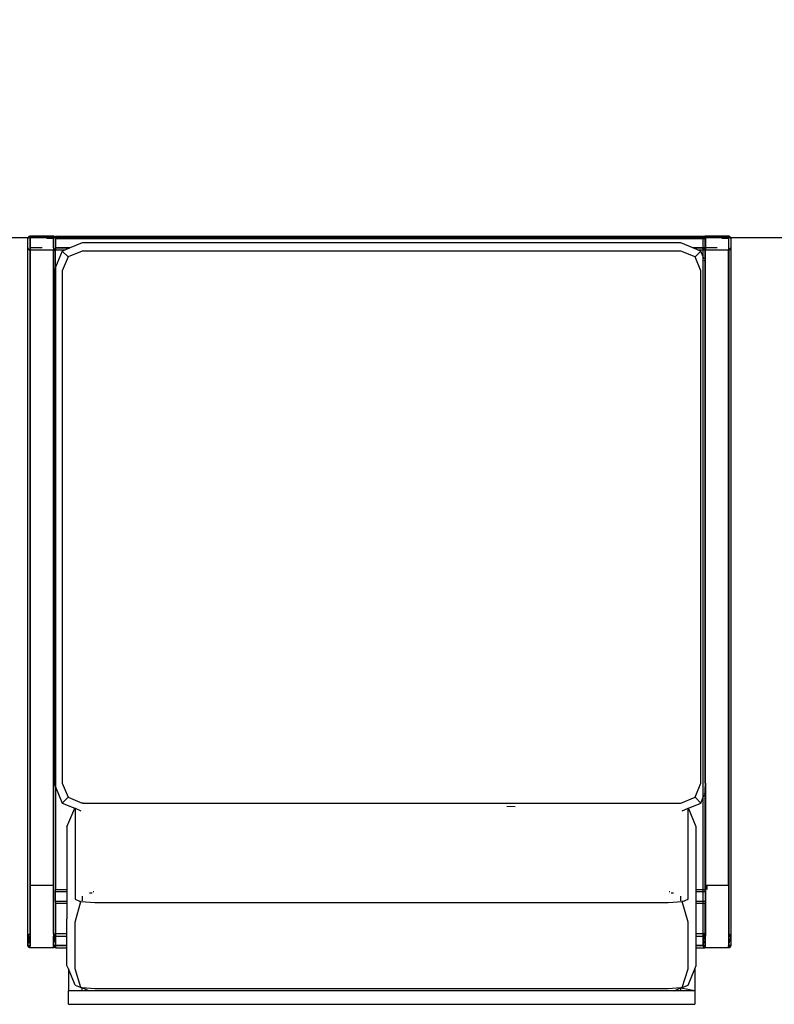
# Model space of a CAD drawing. Header units: millimetres. Extents: x 140304 to 319987, y -10756 to 142544.
# Tile 126 of 203: x 147752 to 148316, y 96161 to 96897. Entities that reach past the tile are written whole.
import ezdxf

# ---------------------------------------------------------------- set-up
doc = ezdxf.new("R2010")
doc.units = ezdxf.units.MM
doc.header["$LTSCALE"] = 10
doc.layers.get('0').update_dxf_attribs({"linetype": 'CONTINUOUS'})
doc.layers.add('furn', color=7, linetype='CONTINUOUS', true_color=0x9c9c9c)

# ---------------------------------------------------------------- blocks, each defined once
blk = doc.blocks.new('furn 1')
for p, q in [((101375.05, 21236.6), (101375.58, 21236.96)), ((101375.58, 21236.96), (101376.21, 21237.09)), ((101375.58, 21236.96), (101376.11, 21235.54)), ((101376.21, 21237.09), (101376.16, 21235.54)), ((101383.24, 21237.09), (101376.21, 21237.09)), ((101376.21, 21237.09), (101376.21, 21235.54)), ((101376.21, 21237.09), (101383.24, 21235.54)), ((101376.21, 21237.09), (101383.24, 21237.09)), ((101383.24, 21237.09), (101376.21, 21235.54)), ((101383.24, 21237.09), (101376.21, 21237.09)), ((101383.24, 21237.09), (101383.87, 21236.96)), ((101383.24, 21237.09), (101897.88, 21237.09)), ((101383.24, 21237.09), (101383.32, 21235.54)), ((101383.24, 21237.09), (101383.24, 21235.54)), ((101383.24, 21237.09), (101383.28, 21235.53)), ((101383.24, 21237.09), (101383.28, 21235.53)), ((101383.24, 21237.09), (101383.24, 21235.54)), ((101383.87, 21236.96), (101383.32, 21235.54)), ((101383.87, 21236.96), (101383.33, 21235.47)), ((101383.87, 21236.96), (101383.33, 21235.47)), ((101383.87, 21236.96), (101383.38, 21235.54)), ((101383.87, 21236.96), (101384.41, 21236.6)), ((101897.25, 21236.96), (101896.71, 21236.6)), ((101897.88, 21237.09), (101897.25, 21236.96)), ((101897.88, 21237.09), (101904.91, 21237.09)), ((101905.54, 21236.96), (101904.91, 21237.09)), ((101906.07, 21236.6), (101905.54, 21236.96)), ((101374.56, 21235.43), (101374.59, 21235.76)), ((101374.56, 21218.08), (101374.56, 21235.43)), ((101374.56, 21235.43), (101376.11, 21235.43)), ((101374.56, 21218.08), (101374.56, 21235.43)), ((101374.59, 21235.76), (101374.69, 21236.07)), ((101374.69, 21236.07), (101374.84, 21236.35)), ((101374.84, 21236.35), (101375.05, 21236.6)), ((101376.11, 21235.54), (101376.16, 21235.54)), ((101376.13, 21235.49), (101376.11, 21235.54)), ((101376.11, 21235.54), (101376.14, 21235.51)), ((101376.11, 21235.54), (101376.12, 21235.46)), ((101376.13, 21235.49), (101376.11, 21235.43)), ((101376.12, 21235.46), (101376.11, 21235.43)), ((101376.11, 21235.38), (101376.11, 21235.43)), ((101376.11, 21235.43), (101383.34, 21235.43)), ((101376.11, 21235.38), (101376.11, 21235.43)), ((101376.11, 21235.43), (101376.11, 21235.38)), ((101376.11, 21235.38), (101376.11, 21235.43)), ((101376.13, 21235.49), (101376.12, 21235.46)), ((101376.13, 21235.49), (101376.12, 21235.46)), ((101376.13, 21235.49), (101376.16, 21235.54)), ((101376.14, 21235.51), (101376.13, 21235.49)), ((101376.16, 21235.54), (101376.14, 21235.51)), ((101376.14, 21235.51), (101376.21, 21235.54)), ((101376.21, 21235.54), (101376.16, 21235.54)), ((101383.24, 21235.54), (101376.16, 21235.54)), ((101376.21, 21235.54), (101383.24, 21235.54)), ((101376.21, 21235.54), (101383.24, 21235.54)), ((101383.24, 21235.54), (101383.28, 21235.53)), ((101383.28, 21235.53), (101383.24, 21235.54)), ((101383.24, 21235.54), (101383.28, 21235.53)), ((101383.28, 21235.53), (101383.31, 21235.51)), ((101383.31, 21235.51), (101383.28, 21235.53)), ((101383.28, 21235.53), (101383.31, 21235.51)), ((101383.32, 21235.54), (101383.31, 21235.51)), ((101383.38, 21235.54), (101383.31, 21235.51)), ((101383.38, 21235.54), (101383.34, 21235.43)), ((101383.34, 21235.43), (101383.34, 21235.15)), ((101384.89, 21235.43), (101383.34, 21235.43)), ((101383.37, 21235.15), (101383.34, 21235.43)), ((101383.34, 21235.43), (101383.34, 21235.15)), ((101384.88, 21235.54), (101383.38, 21235.54)), ((101384.41, 21236.6), (101384.61, 21236.35)), ((101384.61, 21236.35), (101384.77, 21236.07)), ((101384.77, 21236.07), (101384.86, 21235.76)), ((101384.86, 21235.76), (101384.88, 21235.54)), ((101384.88, 21235.54), (101384.89, 21235.43)), ((101896.24, 21235.54), (101384.88, 21235.54)), ((101384.88, 21235.54), (101896.23, 21235.49)), ((101384.89, 21235.43), (101384.89, 21235.1)), ((101421.05, 21235.43), (101384.89, 21235.43)), ((101384.89, 21235.1), (101384.89, 21235.43)), ((101421.05, 21235.43), (101896.23, 21235.49)), ((101896.23, 21235.44), (101421.05, 21235.43)), ((101421.05, 21233.92), (101421.05, 21235.43)), ((101421.05, 21218.08), (101421.05, 21233.92)), ((101896.24, 21235.54), (101896.23, 21235.49)), ((101896.23, 21235.49), (101897.81, 21235.51)), ((101896.23, 21235.49), (101896.23, 21235.44)), ((101897.78, 21235.44), (101896.23, 21235.44)), ((101896.23, 21218.42), (101896.23, 21235.44)), ((101896.26, 21235.76), (101896.24, 21235.54)), ((101897.81, 21235.51), (101896.24, 21235.54)), ((101896.35, 21236.07), (101896.26, 21235.76)), ((101896.51, 21236.35), (101896.35, 21236.07)), ((101896.71, 21236.6), (101896.51, 21236.35)), ((101897.78, 21226.5), (101897.78, 21235.44)), ((101899.42, 21235.44), (101897.78, 21235.44)), ((101897.81, 21235.51), (101897.84, 21235.53)), ((101897.84, 21235.53), (101897.88, 21235.54)), ((101897.88, 21235.54), (101904.96, 21235.49)), ((101904.91, 21235.54), (101897.88, 21235.54)), ((101904.59, 21235.44), (101899.42, 21235.44)), ((101904.96, 21235.44), (101904.59, 21235.44)), ((101904.95, 21235.53), (101904.91, 21235.54)), ((101904.96, 21235.49), (101904.91, 21235.54)), ((101904.98, 21235.51), (101904.95, 21235.53)), ((101904.96, 21235.49), (101904.95, 21235.53)), ((101904.96, 21235.49), (101904.98, 21235.51)), ((101904.96, 21235.49), (101904.96, 21235.44)), ((101904.96, 21235.49), (101905.01, 21235.44)), ((101904.96, 21235.49), (101905.01, 21235.44)), ((101905.01, 21235.44), (101904.96, 21235.44)), ((101906.05, 21235.44), (101905.01, 21235.44)), ((101906.56, 21235.44), (101906.05, 21235.44)), ((101906.05, 21235.44), (101906.05, 21218.08)), ((101906.28, 21236.35), (101906.07, 21236.6)), ((101906.43, 21236.07), (101906.28, 21236.35)), ((101906.53, 21235.76), (101906.43, 21236.07)), ((101906.56, 21235.44), (101906.53, 21235.76)), ((101906.56, 21218.08), (101906.56, 21235.44)), ((101905.01, 21223.09), (101904.99, 21222.92)), ((101904.99, 21222.92), (101905.01, 21218.13)), ((101374.59, 21217.76), (101374.56, 21218.08)), ((101374.56, 21218.08), (101376.11, 21218.08)), ((101374.56, 21216.43), (101374.56, 21207.98)), ((101376.11, 21216.43), (101374.56, 21216.43)), ((101374.69, 21217.45), (101374.59, 21217.76)), ((101374.84, 21217.16), (101374.69, 21217.45)), ((101375.05, 21216.91), (101374.84, 21217.16)), ((101375.58, 21216.55), (101375.05, 21216.91)), ((101376.11, 21218.08), (101375.58, 21216.55)), ((101376.12, 21218.04), (101375.58, 21216.55)), ((101376.14, 21218.01), (101375.58, 21216.55)), ((101376.11, 21216.43), (101375.58, 21216.55)), ((101383.34, 21218.06), (101376.11, 21218.08)), ((101376.11, 21207.98), (101376.11, 21216.43)), ((101376.21, 21216.43), (101376.11, 21216.43)), ((101376.14, 21218.01), (101376.18, 21217.99)), ((101376.14, 21218.01), (101376.21, 21216.43)), ((101376.14, 21218.01), (101376.18, 21217.99)), ((101376.18, 21217.99), (101376.14, 21218.01)), ((101376.18, 21217.99), (101376.21, 21217.98)), ((101376.18, 21217.99), (101376.21, 21216.43)), ((101376.18, 21217.99), (101376.21, 21217.98)), ((101376.21, 21217.98), (101376.18, 21217.99)), ((101376.18, 21217.99), (101376.21, 21216.43)), ((101376.21, 21217.98), (101383.24, 21217.98)), ((101376.21, 21217.98), (101376.21, 21216.43)), ((101376.21, 21216.43), (101376.21, 21217.98)), ((101376.21, 21217.98), (101383.24, 21216.43)), ((101376.21, 21217.98), (101383.24, 21217.98)), ((101376.21, 21207.98), (101376.21, 21216.43)), ((101383.24, 21216.43), (101376.21, 21216.43)), ((101383.24, 21216.43), (101376.21, 21216.43)), ((101383.24, 21217.98), (101383.28, 21217.99)), ((101383.24, 21217.98), (101383.28, 21217.99)), ((101383.28, 21217.99), (101383.24, 21216.43)), ((101383.28, 21217.99), (101383.24, 21216.43)), ((101383.28, 21217.99), (101383.24, 21217.98)), ((101383.24, 21216.43), (101383.24, 21217.98)), ((101383.24, 21216.43), (101383.31, 21217.98)), ((101383.24, 21217.98), (101383.24, 21216.43)), ((101383.24, 21216.43), (101383.24, 21207.98)), ((101383.34, 21216.43), (101383.24, 21216.43)), ((101383.28, 21217.99), (101383.31, 21218.01)), ((101383.28, 21217.99), (101383.31, 21218.01)), ((101383.31, 21218.01), (101383.28, 21217.99)), ((101383.31, 21217.98), (101383.28, 21217.99)), ((101383.31, 21218.01), (101383.34, 21218.06)), ((101383.31, 21217.98), (101383.31, 21218.01)), ((101383.87, 21216.55), (101383.31, 21217.98)), ((101383.37, 21217.98), (101383.31, 21217.98)), ((101383.87, 21216.55), (101383.33, 21218.04)), ((101384.89, 21218.08), (101383.34, 21218.06)), ((101383.87, 21216.55), (101383.34, 21216.43)), ((101383.34, 21216.43), (101383.34, 21207.98)), ((101384.89, 21216.43), (101383.34, 21216.43)), ((101384.89, 21218.02), (101383.37, 21217.98)), ((101384.41, 21216.91), (101383.87, 21216.55)), ((101384.61, 21217.16), (101384.41, 21216.91)), ((101384.77, 21217.45), (101384.61, 21217.16)), ((101384.86, 21217.76), (101384.77, 21217.45)), ((101384.89, 21217.98), (101384.86, 21217.76)), ((101384.86, 21217.76), (101384.89, 21217.57)), ((101421.05, 21218.08), (101384.89, 21218.08)), ((101384.89, 21218.08), (101384.89, 21218.02)), ((101384.89, 21218.02), (101384.89, 21217.98)), ((101896.23, 21218.02), (101384.89, 21218.02)), ((101384.89, 21217.98), (101896.23, 21217.98)), ((101384.89, 21217.57), (101384.89, 21216.43)), ((101384.89, 21207.98), (101384.89, 21216.43)), ((101407.62, 21216.43), (101384.89, 21216.43)), ((101407.62, 21207.98), (101407.62, 21216.43)), ((101409.17, 21216.43), (101407.62, 21216.43)), ((101409.17, 21207.98), (101409.17, 21216.43)), ((101409.17, 21216.43), (101409.27, 21216.43)), ((101409.27, 21207.98), (101409.27, 21216.43)), ((101409.27, 21216.43), (101416.3, 21216.43)), ((101416.4, 21216.43), (101416.3, 21216.43)), ((101416.4, 21207.98), (101416.4, 21216.43)), ((101416.4, 21216.43), (101417.95, 21216.43)), ((101417.95, 21207.98), (101417.95, 21216.43)), ((101494.91, 21216.43), (101417.95, 21216.43)), ((101421.05, 21218.08), (101896.23, 21218.08)), ((101494.91, 21216.43), (101482.78, 21211.41)), ((101497.63, 21217.55), (101494.91, 21216.43)), ((101497.63, 21216.43), (101494.91, 21216.43)), ((101689.1, 21217.55), (101497.63, 21217.55)), ((101532.68, 21216.43), (101497.63, 21216.43)), ((101689.1, 21216.43), (101532.68, 21216.43)), ((101880.57, 21217.55), (101689.1, 21217.55)), ((101724.15, 21216.43), (101689.1, 21216.43)), ((101880.57, 21216.43), (101724.15, 21216.43)), ((101883.29, 21216.43), (101880.57, 21217.55)), ((101881.7, 21216.43), (101880.57, 21216.43)), ((101883.29, 21216.43), (101881.7, 21216.43)), ((101883.29, 21216.43), (101896.23, 21216.43)), ((101895.41, 21211.41), (101883.29, 21216.43)), ((101896.23, 21218.08), (101896.23, 21218.42)), ((101899.42, 21218.08), (101896.23, 21218.08)), ((101896.23, 21218.08), (101896.23, 21218.02)), ((101896.23, 21217.98), (101896.23, 21218.02)), ((101897.81, 21218.01), (101896.23, 21218.02)), ((101896.23, 21217.98), (101896.26, 21217.76)), ((101896.23, 21217.57), (101896.26, 21217.76)), ((101896.23, 21217.57), (101896.23, 21216.43)), ((101896.23, 21209.44), (101896.23, 21216.43)), ((101897.78, 21216.43), (101896.23, 21216.43)), ((101896.26, 21217.76), (101896.35, 21217.45)), ((101896.35, 21217.45), (101896.51, 21217.16)), ((101896.51, 21217.16), (101896.71, 21216.91)), ((101896.71, 21216.91), (101897.25, 21216.55)), ((101897.25, 21216.55), (101897.78, 21216.43)), ((101897.78, 21216.43), (101897.78, 21205.7)), ((101897.78, 21216.43), (101897.85, 21216.43)), ((101897.81, 21218.01), (101897.84, 21217.99)), ((101897.85, 21216.43), (101897.82, 21216.43)), ((101897.84, 21217.99), (101897.88, 21217.98)), ((101897.88, 21216.43), (101897.85, 21216.43)), ((101897.88, 21217.98), (101904.91, 21217.98)), ((101904.91, 21216.43), (101897.88, 21216.43)), ((101897.88, 21205.45), (101897.88, 21216.43)), ((101904.59, 21218.08), (101899.42, 21218.08)), ((101906.05, 21218.08), (101904.59, 21218.08)), ((101904.91, 21217.98), (101904.95, 21217.99)), ((101904.91, 21216.43), (101904.91, 20732.44)), ((101905.01, 21216.43), (101904.91, 21216.43)), ((101904.95, 21217.99), (101904.98, 21218.01)), ((101905.01, 21216.43), (101905.54, 21216.55)), ((101905.01, 20732.42), (101905.01, 21216.43)), ((101906.56, 21216.43), (101905.01, 21216.43)), ((101905.54, 21216.55), (101906.07, 21216.91)), ((101906.56, 21218.08), (101906.05, 21218.08)), ((101906.07, 21216.91), (101906.28, 21217.16)), ((101906.28, 21217.16), (101906.43, 21217.45)), ((101906.43, 21217.45), (101906.53, 21217.76)), ((101906.53, 21217.76), (101906.56, 21218.08)), ((101906.56, 21216.43), (101906.53, 20731.11)), ((101358.74, 21206.89), (101361.34, 21207.98)), ((101361.34, 21207.98), (101374.56, 21207.98)), ((101374.56, 21207.98), (101376.11, 21207.98)), ((101376.11, 21207.98), (101376.21, 21207.98)), ((101376.21, 21207.98), (101376.34, 21207.98)), ((101376.34, 21207.98), (101383.24, 21207.98)), ((101383.24, 21207.98), (101383.34, 21207.98)), ((101383.34, 21207.98), (101384.89, 21207.98)), ((101384.89, 21207.98), (101396.29, 21207.98)), ((101407.62, 21207.98), (101396.29, 21207.98)), ((101409.17, 21207.98), (101407.62, 21207.98)), ((101409.27, 21207.98), (101409.17, 21207.98)), ((101409.39, 21207.98), (101409.27, 21207.98)), ((101416.3, 21207.98), (101409.39, 21207.98)), ((101416.4, 21207.98), (101416.3, 21207.98)), ((101417.95, 21207.98), (101416.4, 21207.98)), ((101430.59, 21207.98), (101417.95, 21207.98)), ((101464.9, 21207.98), (101430.59, 21207.98)), ((101464.9, 21207.98), (101478.92, 21202.08)), ((101482.78, 21211.41), (101478.92, 21202.08)), ((101482.78, 21211.41), (101487.14, 21207.06)), ((101497.63, 21211.41), (101487.14, 21207.06)), ((101689.1, 21211.41), (101497.63, 21211.41)), ((101880.58, 21211.41), (101689.1, 21211.41)), ((101891.07, 21207.06), (101880.58, 21211.41)), ((101895.41, 21211.41), (101891.07, 21207.06)), ((101896.23, 21209.44), (101895.41, 21211.41)), ((101897.78, 21205.7), (101896.23, 21209.44)), ((101332.3, 21206.89), (101342.48, 21206.89)), ((101332.3, 21206.89), (101332.3, 20738.73)), ((101358.74, 21206.89), (101342.48, 21206.89)), ((101342.48, 21197.74), (101342.48, 21206.89)), ((101344.9, 21197.48), (101358.77, 21201.83)), ((101346.72, 21201.83), (101345.17, 21198.13)), ((101346.72, 21201.83), (101358.74, 21206.89)), ((101358.77, 21201.83), (101393.71, 21201.83)), ((101393.71, 21201.83), (101409.09, 21197.48)), ((101410.91, 21201.83), (101409.53, 21198.55)), ((101445.21, 21201.83), (101410.91, 21201.83)), ((101478.82, 21201.83), (101445.21, 21201.83)), ((101478.82, 21201.83), (101477.05, 21197.56)), ((101478.85, 21201.92), (101478.82, 21201.83)), ((101478.92, 21202.08), (101478.85, 21201.92)), ((101487.14, 21207.06), (101482.79, 21196.56)), ((101895.42, 21196.56), (101891.07, 21207.06)), ((101897.88, 21205.45), (101897.78, 21205.7)), ((101898.05, 21205.05), (101897.88, 21205.45)), ((101901.56, 21196.56), (101898.05, 21205.05)), ((101342.48, 21196.56), (101342.48, 21197.74)), ((101342.48, 21191.47), (101344.53, 21196.56)), ((101342.48, 21191.47), (101342.48, 21196.56)), ((101342.48, 21196.56), (101344.53, 21196.56)), ((101344.84, 21196.56), (101344.15, 21186.99)), ((101344.53, 21196.56), (101344.9, 21197.48)), ((101344.84, 21196.56), (101344.53, 21196.56)), ((101344.9, 21197.48), (101344.84, 21196.56)), ((101345.17, 21198.13), (101344.9, 21197.48)), ((101409.09, 21197.48), (101408.33, 21186.99)), ((101409.17, 21197.68), (101409.09, 21197.48)), ((101409.27, 21197.93), (101409.17, 21197.68)), ((101409.17, 21197.38), (101409.17, 21197.68)), ((101409.53, 21198.55), (101409.27, 21197.93)), ((101409.27, 21197.24), (101409.27, 21197.93)), ((101413.06, 21196.56), (101409.78, 21196.56)), ((101482.72, 21194.05), (101482.72, 21193.98)), ((101482.72, 21193.98), (101482.77, 21193.94)), ((101482.77, 21195.75), (101482.79, 21196.56)), ((101482.77, 21195.75), (101482.77, 21193.94)), ((101482.77, 21193.94), (101482.79, 21193.88)), ((101482.77, 21193.94), (101482.79, 21193.88)), ((101482.79, 21193.88), (101482.79, 21188.01)), ((101895.42, 20972.81), (101895.42, 21196.56)), ((101901.56, 20972.81), (101901.56, 21196.56)), ((101342.48, 20754.15), (101342.48, 21191.47)), ((101344.15, 21186.99), (101344.15, 21044.2)), ((101408.33, 21186.99), (101408.33, 21044.2)), ((101415.33, 21191), (101415.3, 21191.05)), ((101415.3, 21189.2), (101415.33, 21191)), ((101415.33, 21189.16), (101415.3, 21189.2)), ((101416.4, 21187.74), (101416.4, 21188.37)), ((101482.79, 21188.01), (101482.79, 21186.99)), ((101482.79, 21186.99), (101482.79, 21175.41)), ((101482.79, 21175.41), (101482.79, 21044.2)), ((101344.15, 21044.2), (101344.15, 20901.41)), ((101408.33, 21044.2), (101408.33, 20901.41)), ((101482.79, 21044.2), (101482.79, 21032.62)), ((101482.79, 21032.62), (101482.79, 20972.81)), ((101482.79, 20972.81), (101482.79, 20749.05)), ((101895.42, 20749.05), (101895.42, 20972.81)), ((101901.56, 20962.1), (101901.56, 20972.81)), ((101901.56, 20749.05), (101901.56, 20962.1)), ((101344.15, 20901.41), (101344.15, 20758.62)), ((101408.33, 20901.41), (101408.33, 20758.62)), ((101480.05, 20872.99), (101480.21, 20879.11)), ((101344.15, 20758.62), (101344.84, 20749.06)), ((101408.33, 20758.62), (101409.09, 20748.13)), ((101342.48, 20749.06), (101342.48, 20754.15)), ((101342.48, 20754.15), (101344.54, 20749.02)), ((101415.3, 20754.56), (101415.3, 20756.42)), ((101416.4, 20757.25), (101416.4, 20757.88)), ((101342.48, 20738.73), (101344.27, 20749.06)), ((101342.48, 20749.06), (101344.27, 20749.06)), ((101342.48, 20738.73), (101342.48, 20749.06)), ((101344.54, 20749.02), (101344.27, 20749.06)), ((101344.54, 20749.02), (101344.84, 20749.06)), ((101344.54, 20749.02), (101344.9, 20748.13)), ((101344.84, 20749.06), (101344.84, 20748.98)), ((101344.84, 20748.98), (101344.9, 20748.13)), ((101344.9, 20748.13), (101358.77, 20743.78)), ((101344.9, 20748.13), (101346.72, 20743.78)), ((101346.72, 20743.78), (101358.74, 20738.73)), ((101358.77, 20743.78), (101393.71, 20743.78)), ((101393.71, 20743.78), (101409.09, 20748.13)), ((101409.09, 20748.13), (101409.17, 20747.93)), ((101409.17, 20747.93), (101409.17, 20748.24)), ((101409.17, 20747.93), (101409.27, 20747.69)), ((101409.27, 20747.69), (101409.27, 20748.37)), ((101409.27, 20747.69), (101410.91, 20743.78)), ((101409.78, 20749.06), (101413.06, 20749.06)), ((101410.91, 20743.78), (101445.21, 20743.78)), ((101445.21, 20743.78), (101478.82, 20743.78)), ((101477.05, 20748.06), (101478.63, 20744.25)), ((101478.63, 20744.25), (101478.82, 20743.78)), ((101478.82, 20743.78), (101478.92, 20743.53)), ((101482.79, 20749.05), (101487.14, 20738.55)), ((101891.07, 20738.55), (101895.42, 20749.05)), ((101897.88, 20740.17), (101901.56, 20749.05)), ((101342.48, 20738.73), (101332.3, 20738.73)), ((101358.74, 20738.73), (101342.48, 20738.73)), ((101358.74, 20738.73), (101361.34, 20737.63)), ((101361.34, 20737.63), (101374.56, 20737.63)), ((101374.56, 20737.63), (101374.59, 20731.11)), ((101374.56, 20737.63), (101376.11, 20737.63)), ((101376.11, 20732.42), (101376.11, 20737.63)), ((101376.11, 20737.63), (101376.21, 20737.63)), ((101376.21, 20732.44), (101376.21, 20737.63)), ((101376.21, 20737.63), (101383.14, 20737.63)), ((101383.14, 20737.63), (101383.24, 20737.63)), ((101383.24, 20737.63), (101383.24, 20732.44)), ((101383.24, 20737.63), (101383.34, 20737.63)), ((101383.34, 20737.63), (101383.34, 20732.42)), ((101383.34, 20737.63), (101384.89, 20737.63)), ((101384.89, 20732.44), (101384.89, 20737.63)), ((101384.89, 20737.63), (101396.29, 20737.63)), ((101396.29, 20737.63), (101407.62, 20737.63)), ((101407.62, 20732.44), (101407.62, 20737.63)), ((101407.62, 20737.63), (101409.17, 20737.63)), ((101409.17, 20732.44), (101409.17, 20737.63)), ((101409.17, 20737.63), (101409.27, 20737.63)), ((101409.27, 20732.44), (101409.27, 20737.63)), ((101409.27, 20737.63), (101416.2, 20737.63)), ((101416.2, 20737.63), (101416.3, 20737.63)), ((101416.3, 20737.63), (101416.4, 20737.63)), ((101416.4, 20732.44), (101416.4, 20737.63)), ((101416.4, 20737.63), (101417.95, 20737.63)), ((101417.95, 20732.44), (101417.95, 20737.63)), ((101417.95, 20737.63), (101430.59, 20737.63)), ((101430.59, 20737.63), (101464.9, 20737.63)), ((101464.9, 20737.63), (101478.92, 20743.53)), ((101478.92, 20743.53), (101482.79, 20734.21)), ((101482.79, 20734.21), (101487.14, 20738.55)), ((101487.14, 20738.55), (101497.63, 20734.21)), ((101880.58, 20734.21), (101891.07, 20738.55)), ((101895.41, 20734.21), (101891.07, 20738.55)), ((101896.23, 20736.18), (101897.78, 20739.92)), ((101897.78, 20739.92), (101897.88, 20740.17)), ((101897.78, 20739.92), (101897.78, 20732.44)), ((101897.88, 20732.44), (101897.88, 20740.17)), ((101374.56, 20730.92), (101374.59, 20731.11)), ((101374.56, 20730.79), (101374.56, 20730.92)), ((101375.7, 20730.92), (101374.56, 20730.92)), ((101374.56, 20713.43), (101374.56, 20730.79)), ((101374.56, 20730.79), (101376.11, 20730.79)), ((101374.56, 20713.43), (101374.56, 20730.79)), ((101374.59, 20731.11), (101374.69, 20731.42)), ((101374.69, 20731.42), (101374.73, 20731.5)), ((101374.73, 20731.5), (101374.8, 20731.63)), ((101374.84, 20731.7), (101374.8, 20731.63)), ((101374.84, 20731.7), (101375.05, 20731.96)), ((101375.05, 20731.96), (101375.58, 20732.31)), ((101375.58, 20732.31), (101376.11, 20732.42)), ((101375.58, 20732.31), (101375.8, 20731.7)), ((101375.7, 20730.92), (101376.11, 20730.89)), ((101376.11, 20730.89), (101375.9, 20731.41)), ((101376.11, 20732.42), (101376.21, 20732.44)), ((101376.11, 20731.7), (101376.11, 20732.42)), ((101376.11, 20730.89), (101376.11, 20731.41)), ((101376.11, 20730.89), (101376.16, 20730.89)), ((101376.14, 20730.86), (101376.11, 20730.89)), ((101376.13, 20730.84), (101376.11, 20730.89)), ((101376.13, 20730.84), (101376.11, 20730.79)), ((101376.12, 20730.81), (101376.11, 20730.79)), ((101376.11, 20730.74), (101376.11, 20730.79)), ((101376.11, 20730.79), (101383.34, 20730.79)), ((101376.11, 20730.74), (101376.11, 20730.79)), ((101376.11, 20730.79), (101376.11, 20730.74)), ((101376.11, 20730.74), (101376.11, 20730.79)), ((101376.14, 20730.86), (101376.12, 20730.81)), ((101376.13, 20730.84), (101376.12, 20730.81)), ((101376.13, 20730.84), (101376.12, 20730.81)), ((101376.14, 20730.86), (101376.13, 20730.84)), ((101376.16, 20730.89), (101376.14, 20730.86)), ((101376.18, 20731.41), (101376.15, 20730.92)), ((101376.18, 20730.92), (101376.15, 20730.92)), ((101376.15, 20730.92), (101376.16, 20730.89)), ((101376.22, 20730.89), (101376.16, 20730.89)), ((101383.24, 20730.89), (101376.16, 20730.89)), ((101376.22, 20730.89), (101376.18, 20730.92)), ((101376.21, 20732.44), (101376.19, 20731.7)), ((101383.24, 20732.44), (101376.21, 20732.44)), ((101376.21, 20732.44), (101379.58, 20731.7)), ((101376.21, 20732.44), (101383.24, 20732.44)), ((101376.22, 20730.89), (101376.21, 20731.41)), ((101376.33, 20730.92), (101376.22, 20730.89)), ((101376.22, 20730.89), (101383.24, 20730.89)), ((101376.22, 20730.89), (101383.24, 20730.89)), ((101380.87, 20731.41), (101383.24, 20730.89)), ((101383.24, 20732.44), (101383.27, 20731.7)), ((101383.24, 20732.44), (101383.34, 20732.42)), ((101383.24, 20732.44), (101383.24, 20731.7)), ((101383.24, 20732.44), (101383.24, 20731.7)), ((101383.24, 20732.44), (101383.26, 20731.7)), ((101383.24, 20732.44), (101383.26, 20731.7)), ((101383.24, 20732.44), (101383.24, 20731.7)), ((101383.24, 20731.41), (101383.24, 20730.89)), ((101383.24, 20731.41), (101383.24, 20730.89)), ((101383.24, 20731.41), (101383.24, 20730.89)), ((101383.27, 20730.92), (101383.24, 20730.89)), ((101383.24, 20730.89), (101383.28, 20730.88)), ((101383.28, 20730.88), (101383.24, 20730.89)), ((101383.24, 20730.89), (101383.28, 20730.88)), ((101383.27, 20731.41), (101383.28, 20730.88)), ((101383.27, 20731.41), (101383.28, 20730.88)), ((101383.3, 20730.92), (101383.27, 20730.92)), ((101383.28, 20730.88), (101383.31, 20730.86)), ((101383.31, 20730.86), (101383.28, 20730.88)), ((101383.28, 20730.88), (101383.31, 20730.86)), ((101383.29, 20731.41), (101383.3, 20730.92)), ((101383.3, 20730.92), (101383.32, 20730.89)), ((101383.32, 20730.89), (101383.31, 20730.86)), ((101383.31, 20730.86), (101383.37, 20730.89)), ((101383.34, 20730.92), (101383.32, 20730.89)), ((101383.55, 20731.41), (101383.33, 20730.83)), ((101383.34, 20732.42), (101384.89, 20732.44)), ((101383.34, 20732.42), (101383.87, 20732.31)), ((101383.34, 20732.42), (101383.34, 20731.7)), ((101383.34, 20731.41), (101383.34, 20730.92)), ((101383.54, 20731.41), (101383.34, 20730.92)), ((101383.55, 20731.41), (101383.34, 20730.83)), ((101383.37, 20730.89), (101383.34, 20730.79)), ((101383.34, 20730.79), (101383.34, 20730.5)), ((101384.89, 20730.79), (101383.34, 20730.79)), ((101383.37, 20730.5), (101383.34, 20730.79)), ((101383.34, 20730.79), (101383.34, 20730.5)), ((101383.54, 20731.41), (101383.37, 20730.89)), ((101383.37, 20730.89), (101383.75, 20730.92)), ((101383.87, 20732.31), (101383.64, 20731.7)), ((101383.87, 20732.31), (101383.65, 20731.7)), ((101383.87, 20732.31), (101383.65, 20731.7)), ((101383.75, 20730.92), (101384.58, 20730.92)), ((101383.87, 20732.31), (101384.41, 20731.96)), ((101384.41, 20731.96), (101384.61, 20731.7)), ((101384.58, 20730.92), (101384.89, 20730.83)), ((101384.58, 20730.92), (101384.89, 20730.92)), ((101384.77, 20731.41), (101384.86, 20731.11)), ((101384.86, 20731.11), (101384.89, 20731.41)), ((101384.89, 20730.92), (101384.86, 20731.11)), ((101384.88, 20730.89), (101384.89, 20730.92)), ((101384.89, 20730.83), (101384.88, 20730.89)), ((101384.89, 20731.7), (101384.89, 20732.44)), ((101384.89, 20732.44), (101407.62, 20732.44)), ((101384.89, 20730.92), (101407.62, 20730.92)), ((101490.73, 20730.92), (101384.89, 20730.83)), ((101384.89, 20730.83), (101384.89, 20730.79)), ((101384.89, 20730.83), (101421.05, 20730.79)), ((101384.89, 20730.79), (101384.89, 20730.6)), ((101421.05, 20730.79), (101384.89, 20730.79)), ((101384.89, 20730.45), (101384.89, 20730.79)), ((101384.89, 20730.45), (101384.89, 20730.6)), ((101407.62, 20731.7), (101407.62, 20732.44)), ((101407.62, 20732.44), (101409.17, 20732.44)), ((101407.62, 20730.92), (101407.62, 20731.41)), ((101409.17, 20730.92), (101407.62, 20730.92)), ((101409.17, 20731.7), (101409.17, 20732.44)), ((101409.17, 20732.44), (101409.27, 20732.44)), ((101409.17, 20730.92), (101409.17, 20731.41)), ((101409.17, 20730.92), (101409.27, 20730.92)), ((101409.27, 20731.7), (101409.27, 20732.44)), ((101409.27, 20732.44), (101416.3, 20732.44)), ((101409.27, 20730.92), (101409.27, 20731.41)), ((101416.3, 20730.92), (101409.27, 20730.92)), ((101416.3, 20732.44), (101416.4, 20732.44)), ((101416.4, 20730.92), (101416.3, 20730.92)), ((101416.4, 20731.7), (101416.4, 20732.44)), ((101416.4, 20732.44), (101417.95, 20732.44)), ((101416.4, 20730.92), (101416.4, 20731.41)), ((101416.4, 20730.92), (101417.95, 20730.92)), ((101417.95, 20731.7), (101417.95, 20732.44)), ((101417.95, 20732.44), (101487.05, 20732.44)), ((101417.95, 20730.92), (101417.95, 20731.41)), ((101417.95, 20730.92), (101490.73, 20730.92)), ((101418.1, 20729.37), (101421.05, 20729.37)), ((101491.02, 20730.8), (101421.05, 20730.79)), ((101421.05, 20729.37), (101421.05, 20730.79)), ((101421.05, 20729.27), (101421.05, 20729.37)), ((101421.05, 20713.43), (101421.05, 20729.27)), ((101482.79, 20734.21), (101487.05, 20732.44)), ((101487.05, 20732.44), (101488.84, 20731.7)), ((101487.05, 20732.44), (101493.25, 20732.44)), ((101489.53, 20731.41), (101490.73, 20730.92)), ((101490.82, 20730.88), (101490.73, 20730.92)), ((101490.82, 20730.88), (101494.77, 20730.92)), ((101494.8, 20730.89), (101490.82, 20730.88)), ((101490.82, 20730.88), (101491.02, 20730.8)), ((101491.02, 20730.8), (101491.04, 20730.79)), ((101494.9, 20730.79), (101491.04, 20730.79)), ((101493.25, 20732.44), (101497.63, 20732.44)), ((101497.63, 20730.89), (101494.8, 20730.89)), ((101497.63, 20730.79), (101494.9, 20730.79)), ((101497.63, 20734.21), (101689.1, 20734.21)), ((101497.63, 20732.44), (101891.15, 20732.44)), ((101497.63, 20730.89), (101887.41, 20730.89)), ((101497.63, 20730.79), (101887.28, 20730.84)), ((101497.63, 20730.79), (101887.16, 20730.79)), ((101689.1, 20734.21), (101880.58, 20734.21)), ((101887.16, 20730.79), (101887.28, 20730.84)), ((101887.16, 20730.79), (101896.23, 20730.79)), ((101887.28, 20730.84), (101887.41, 20730.89)), ((101887.28, 20730.84), (101896.23, 20730.84)), ((101887.41, 20730.89), (101887.47, 20730.92)), ((101887.47, 20730.92), (101888.71, 20731.43)), ((101887.47, 20730.92), (101896.23, 20730.92)), ((101889.37, 20731.7), (101891.15, 20732.44)), ((101891.15, 20732.44), (101895.41, 20734.21)), ((101891.15, 20732.44), (101896.23, 20732.44)), ((101895.41, 20734.21), (101896.23, 20736.18)), ((101896.23, 20732.44), (101896.23, 20736.18)), ((101896.23, 20731.7), (101896.23, 20732.44)), ((101896.23, 20732.44), (101897.78, 20732.44)), ((101896.26, 20731.11), (101896.23, 20731.42)), ((101896.23, 20730.92), (101896.26, 20731.11)), ((101896.23, 20730.92), (101896.23, 20730.84)), ((101897.37, 20730.92), (101896.23, 20730.92)), ((101896.23, 20730.84), (101897.81, 20730.86)), ((101896.23, 20730.84), (101896.23, 20730.79)), ((101897.78, 20730.79), (101896.23, 20730.79)), ((101896.23, 20713.77), (101896.23, 20730.79)), ((101896.35, 20731.42), (101896.26, 20731.11)), ((101896.71, 20731.96), (101896.51, 20731.7)), ((101897.25, 20732.31), (101896.71, 20731.96)), ((101897.78, 20732.44), (101897.25, 20732.31)), ((101897.81, 20730.86), (101897.37, 20730.92)), ((101897.78, 20730.92), (101897.37, 20730.92)), ((101897.88, 20732.44), (101897.78, 20732.44)), ((101897.78, 20732.44), (101897.78, 20731.7)), ((101897.78, 20731.42), (101897.78, 20730.92)), ((101897.84, 20730.88), (101897.78, 20730.92)), ((101897.78, 20721.86), (101897.78, 20730.79)), ((101899.42, 20730.79), (101897.78, 20730.79)), ((101897.81, 20730.86), (101897.84, 20730.88)), ((101897.82, 20730.92), (101897.85, 20730.92)), ((101897.84, 20730.88), (101897.88, 20730.89)), ((101897.85, 20730.92), (101897.88, 20730.89)), ((101897.88, 20732.44), (101904.91, 20732.44)), ((101897.88, 20731.7), (101897.88, 20732.44)), ((101897.88, 20730.89), (101897.88, 20731.42)), ((101897.88, 20730.89), (101904.96, 20730.84)), ((101904.91, 20730.89), (101897.88, 20730.89)), ((101904.59, 20730.79), (101899.42, 20730.79)), ((101904.96, 20730.79), (101904.59, 20730.79)), ((101905.01, 20732.42), (101904.91, 20732.44)), ((101904.91, 20732.44), (101904.91, 20731.7)), ((101904.91, 20731.42), (101904.91, 20730.89)), ((101904.91, 20730.89), (101904.94, 20730.92)), ((101904.95, 20730.88), (101904.91, 20730.89)), ((101904.96, 20730.84), (101904.91, 20730.89)), ((101904.94, 20730.92), (101904.97, 20730.92)), ((101904.98, 20730.86), (101904.95, 20730.88)), ((101904.96, 20730.84), (101904.95, 20730.88)), ((101904.96, 20730.84), (101904.98, 20730.86)), ((101904.96, 20730.84), (101904.96, 20730.79)), ((101904.96, 20730.84), (101905.01, 20730.79)), ((101904.96, 20730.84), (101905.01, 20730.79)), ((101905.01, 20730.79), (101904.96, 20730.79)), ((101904.97, 20730.92), (101905.01, 20731.42)), ((101905.42, 20730.92), (101904.98, 20730.86)), ((101905.54, 20732.31), (101905.01, 20732.42)), ((101905.01, 20731.7), (101905.01, 20732.42)), ((101906.05, 20730.79), (101905.01, 20730.79)), ((101906.56, 20730.92), (101905.42, 20730.92)), ((101906.08, 20731.96), (101905.54, 20732.31)), ((101906.56, 20730.79), (101906.05, 20730.79)), ((101906.05, 20730.79), (101906.05, 20713.43)), ((101906.28, 20731.7), (101906.08, 20731.96)), ((101906.43, 20731.42), (101906.28, 20731.7)), ((101906.53, 20731.11), (101906.43, 20731.42)), ((101906.56, 20730.92), (101906.53, 20731.11)), ((101906.56, 20730.79), (101906.56, 20730.92)), ((101906.56, 20713.43), (101906.56, 20730.79)), ((101905.01, 20718.44), (101905, 20718.27)), ((101905, 20718.27), (101905.01, 20713.48)), ((101374.59, 20713.11), (101374.56, 20713.43)), ((101374.56, 20713.43), (101376.11, 20713.43)), ((101374.69, 20712.8), (101374.59, 20713.11)), ((101374.84, 20712.51), (101374.69, 20712.8)), ((101375.05, 20712.26), (101374.84, 20712.51)), ((101375.58, 20711.91), (101375.05, 20712.26)), ((101376.11, 20713.43), (101375.58, 20711.91)), ((101376.12, 20713.39), (101375.58, 20711.91)), ((101376.14, 20713.36), (101375.58, 20711.91)), ((101376.22, 20711.78), (101375.58, 20711.91)), ((101383.34, 20713.41), (101376.11, 20713.43)), ((101376.14, 20713.36), (101376.18, 20713.34)), ((101376.14, 20713.36), (101376.22, 20711.78)), ((101376.14, 20713.36), (101376.18, 20713.34)), ((101376.18, 20713.34), (101376.14, 20713.36)), ((101376.18, 20713.34), (101376.22, 20713.33)), ((101376.18, 20713.34), (101376.21, 20711.78)), ((101376.18, 20713.34), (101376.21, 20713.33)), ((101376.22, 20713.33), (101376.18, 20713.34)), ((101376.18, 20713.34), (101376.22, 20711.78)), ((101376.21, 20711.78), (101376.21, 20713.33)), ((101376.21, 20713.33), (101383.24, 20711.78)), ((101376.21, 20713.33), (101383.24, 20713.33)), ((101383.24, 20711.78), (101376.21, 20711.78)), ((101376.22, 20713.33), (101383.24, 20713.33)), ((101376.22, 20713.33), (101376.22, 20711.78)), ((101383.24, 20711.78), (101376.22, 20711.78)), ((101383.24, 20713.33), (101383.28, 20713.34)), ((101383.24, 20713.33), (101383.28, 20713.34)), ((101383.28, 20713.34), (101383.24, 20711.78)), ((101383.28, 20713.34), (101383.24, 20711.78)), ((101383.28, 20713.34), (101383.24, 20713.33)), ((101383.24, 20711.78), (101383.24, 20713.33)), ((101383.24, 20711.78), (101383.31, 20713.33)), ((101383.24, 20713.33), (101383.24, 20711.78)), ((101383.87, 20711.91), (101383.24, 20711.78)), ((101897.88, 20711.78), (101383.24, 20711.78)), ((101383.28, 20713.34), (101383.31, 20713.36)), ((101383.28, 20713.34), (101383.31, 20713.36)), ((101383.31, 20713.36), (101383.28, 20713.34)), ((101383.31, 20713.33), (101383.28, 20713.34)), ((101383.31, 20713.36), (101383.34, 20713.41)), ((101383.31, 20713.33), (101383.31, 20713.36)), ((101383.87, 20711.91), (101383.31, 20713.33)), ((101383.31, 20713.33), (101384.88, 20713.33)), ((101383.87, 20711.91), (101383.33, 20713.39)), ((101384.89, 20713.43), (101383.34, 20713.41)), ((101384.41, 20712.26), (101383.87, 20711.91)), ((101384.61, 20712.51), (101384.41, 20712.26)), ((101384.77, 20712.8), (101384.61, 20712.51)), ((101384.86, 20713.11), (101384.77, 20712.8)), ((101384.88, 20713.33), (101384.86, 20713.11)), ((101384.89, 20713.43), (101384.88, 20713.33)), ((101896.24, 20713.33), (101384.88, 20713.33)), ((101421.05, 20713.43), (101384.89, 20713.43)), ((101421.05, 20713.43), (101896.23, 20713.43)), ((101896.23, 20713.43), (101896.23, 20713.77)), ((101899.42, 20713.43), (101896.23, 20713.43)), ((101896.23, 20713.43), (101896.24, 20713.33)), ((101897.81, 20713.36), (101896.24, 20713.33)), ((101896.24, 20713.33), (101896.26, 20713.11)), ((101896.26, 20713.11), (101896.35, 20712.8)), ((101896.35, 20712.8), (101896.51, 20712.51)), ((101896.51, 20712.51), (101896.71, 20712.26)), ((101896.71, 20712.26), (101897.25, 20711.91)), ((101897.25, 20711.91), (101897.88, 20711.78)), ((101897.81, 20713.36), (101897.84, 20713.34)), ((101897.84, 20713.34), (101897.88, 20713.33)), ((101897.88, 20713.33), (101904.91, 20713.33)), ((101904.91, 20711.78), (101897.88, 20711.78)), ((101904.59, 20713.43), (101899.42, 20713.43)), ((101906.05, 20713.43), (101904.59, 20713.43)), ((101904.91, 20713.33), (101904.95, 20713.34)), ((101904.91, 20711.78), (101905.54, 20711.91)), ((101904.95, 20713.34), (101904.98, 20713.36)), ((101905.54, 20711.91), (101906.08, 20712.26)), ((101906.56, 20713.43), (101906.05, 20713.43)), ((101906.08, 20712.26), (101906.28, 20712.51)), ((101906.28, 20712.51), (101906.43, 20712.8)), ((101906.43, 20712.8), (101906.53, 20713.11)), ((101906.53, 20713.11), (101906.56, 20713.43))]:
    blk.add_line(p, q)
blk.add_lwpolyline([(101905.54, 19446.59), (102805.54, 19446.59), (102805.54, 21346.59), (101905.54, 21346.59)], close=True)

msp = doc.modelspace()

# ---------------------------------------------------------------- block references
at = {"layer": 'furn', "rotation": 90}
msp.add_blockref('furn 1', (168994.92, -5171.38), dxfattribs=at)

doc.saveas('drawing.dxf')
